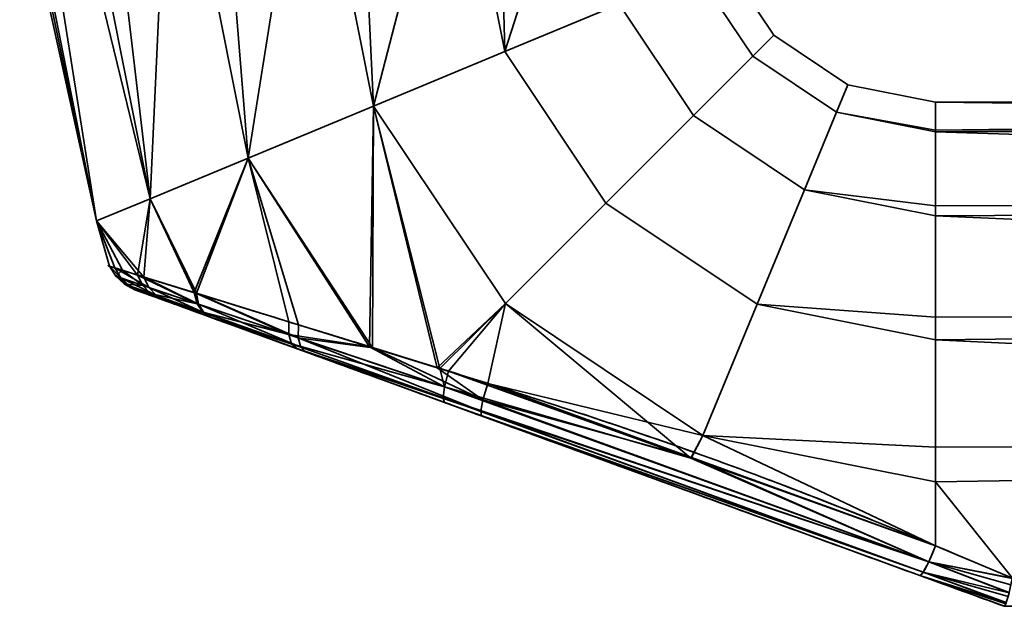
# Model space of a CAD drawing. Header units: millimetres. Extents: x -603 to 3703, y -121 to 193.
# Tile 19 of 256: x -369 to -326, y -121 to -95. Entities that reach past the tile are written whole.
import ezdxf

# ---------------------------------------------------------------- set-up
doc = ezdxf.new("R2010")
doc.units = ezdxf.units.MM
doc.layers.add('151', color=7, linetype='Continuous', true_color=0xffffff)

# ---------------------------------------------------------------- blocks, each defined once
blk = doc.blocks.new('UG_SURFACE_002')
at = {"layer": '151', "color": 35, "linetype": 'Continuous', "lineweight": 35}
for points in [[(-365.652, -104.182, 1085.881), (-365.652, -104.182, 1092.119), (-369, -89, 1089)], [(-365.652, -104.182, 1092.119), (-368.836, -89, 1090.559), (-369, -89, 1089)], [(-369, -89, 1089), (-368.672, -89, 1085.881), (-365.652, -104.182, 1085.881)], [(-365.652, -104.182, 1092.119), (-368.672, -89, 1092.119), (-368.836, -89, 1090.559)], [(-365.652, -104.182, 1085.881), (-368.672, -89, 1085.881), (-368.041, -89, 1084.465)], [(-366.766, -89, 1096.4), (-368.672, -89, 1092.119), (-365.652, -104.182, 1092.119), (-363.308, -103.211, 1097.817)], [(-368.041, -89, 1084.465), (-366.135, -89, 1080.183), (-363.308, -103.211, 1080.183), (-365.652, -104.182, 1085.881)], [(-363.308, -103.211, 1097.817), (-366.135, -89, 1097.817), (-366.766, -89, 1096.4)], [(-363.308, -103.211, 1080.183), (-366.135, -89, 1080.183), (-364.983, -89, 1079.146)], [(-362.652, -89, 1100.953), (-366.135, -89, 1097.817), (-363.308, -103.211, 1097.817)], [(-364.983, -89, 1079.146), (-361.5, -89, 1076.01), (-359.026, -101.437, 1076.01), (-363.308, -103.211, 1080.183)], [(-363.308, -103.211, 1097.817), (-359.026, -101.437, 1101.99), (-361.5, -89, 1101.99), (-362.652, -89, 1100.953)], [(-359.026, -101.437, 1076.01), (-361.5, -89, 1076.01), (-360.025, -89, 1075.53)], [(-357.043, -89, 1103.439), (-361.5, -89, 1101.99), (-359.026, -101.437, 1101.99)], [(-360.025, -89, 1075.53), (-355.568, -89, 1074.082), (-353.546, -99.167, 1074.082), (-359.026, -101.437, 1076.01)], [(-359.026, -101.437, 1101.99), (-353.546, -99.167, 1103.918), (-355.568, -89, 1103.918), (-357.043, -89, 1103.439)], [(-353.546, -99.167, 1074.082), (-355.568, -89, 1074.082), (-354.026, -89, 1074.244)], [(-350.907, -89, 1103.428), (-355.568, -89, 1103.918), (-353.546, -99.167, 1103.918)], [(-354.026, -89, 1074.244), (-349.365, -89, 1074.734), (-347.815, -96.793, 1074.734), (-353.546, -99.167, 1074.082)], [(-353.546, -99.167, 1103.918), (-347.815, -96.793, 1103.266), (-349.365, -89, 1103.266), (-350.907, -89, 1103.428)], [(-347.815, -96.793, 1074.734), (-349.365, -89, 1074.734), (-348.022, -89, 1075.51)], [(-345.306, -89, 1100.923), (-349.365, -89, 1103.266), (-347.815, -96.793, 1103.266)], [(-348.022, -89, 1075.51), (-343.963, -89, 1077.853), (-342.824, -94.726, 1077.853), (-347.815, -96.793, 1074.734)], [(-347.815, -96.793, 1103.266), (-342.824, -94.726, 1100.147), (-343.963, -89, 1100.147), (-345.306, -89, 1100.923)], [(-338.239, -92.827, 1089), (-336.071, -96.071, 1089), (-336.988, -96.988, 1082.899), (-339.437, -93.323, 1082.899)], [(-339.437, -93.323, 1095.101), (-336.988, -96.988, 1095.101), (-336.071, -96.071, 1089), (-338.239, -92.827, 1089)], [(-339.437, -93.323, 1082.899), (-336.988, -96.988, 1082.899), (-339.58, -99.58, 1077.853), (-342.824, -94.726, 1077.853)], [(-342.824, -94.726, 1100.147), (-339.58, -99.58, 1100.147), (-336.988, -96.988, 1095.101), (-339.437, -93.323, 1095.101)], [(-342.824, -94.726, 1077.853), (-339.58, -99.58, 1077.853), (-343.4, -103.4, 1074.734), (-347.815, -96.793, 1074.734)], [(-347.815, -96.793, 1103.266), (-343.4, -103.4, 1103.266), (-339.58, -99.58, 1100.147), (-342.824, -94.726, 1100.147)], [(-336.071, -96.071, 1089), (-332.827, -98.239, 1089), (-333.323, -99.437, 1082.899), (-336.988, -96.988, 1082.899)], [(-336.988, -96.988, 1095.101), (-333.323, -99.437, 1095.101), (-332.827, -98.239, 1089), (-336.071, -96.071, 1089)], [(-347.815, -96.793, 1074.734), (-343.4, -103.4, 1074.734), (-347.786, -107.786, 1074.082), (-353.546, -99.167, 1074.082)], [(-353.546, -99.167, 1103.918), (-347.786, -107.786, 1103.918), (-343.4, -103.4, 1103.266), (-347.815, -96.793, 1103.266)], [(-336.988, -96.988, 1082.899), (-333.323, -99.437, 1082.899), (-334.726, -102.824, 1077.853), (-339.58, -99.58, 1077.853)], [(-339.58, -99.58, 1100.147), (-334.726, -102.824, 1100.147), (-333.323, -99.437, 1095.101), (-336.988, -96.988, 1095.101)], [(-333.323, -99.437, 1082.899), (-332.827, -98.239, 1089), (-329, -99, 1089), (-329, -100.218, 1083.27)], [(-329, -100.218, 1094.73), (-329, -99, 1089), (-332.827, -98.239, 1089), (-333.323, -99.437, 1095.101)], [(-353.546, -99.167, 1103.918), (-359.026, -101.437, 1101.99), (-353.592, -109.716, 1101.839)], [(-353.726, -109.671, 1076.138), (-359.026, -101.437, 1076.01), (-353.546, -99.167, 1074.082)], [(-350.651, -110.62, 1075.135), (-353.726, -109.671, 1076.138), (-353.546, -99.167, 1074.082)], [(-353.546, -99.167, 1103.918), (-353.592, -109.716, 1101.839), (-350.761, -110.593, 1102.64)], [(-353.546, -99.167, 1074.082), (-347.786, -107.786, 1074.082), (-350.651, -110.62, 1075.135)], [(-350.761, -110.593, 1102.64), (-347.786, -107.786, 1103.918), (-353.546, -99.167, 1103.918)], [(-231, -100.144, 1083.254), (-329, -100.218, 1083.27), (-329, -99, 1089)], [(-231, -99, 1089), (-329, -99, 1089), (-329, -100.218, 1094.73)], [(-329, -100.218, 1094.73), (-231, -100.144, 1094.746), (-231, -99, 1089)], [(-329, -99, 1089), (-231, -99, 1089), (-231, -100.144, 1083.254)], [(-339.58, -99.58, 1077.853), (-334.726, -102.824, 1077.853), (-336.793, -107.815, 1074.734), (-343.4, -103.4, 1074.734)], [(-343.4, -103.4, 1103.266), (-336.793, -107.815, 1103.266), (-334.726, -102.824, 1100.147), (-339.58, -99.58, 1100.147)], [(-334.726, -102.824, 1077.853), (-333.323, -99.437, 1082.899), (-329, -100.297, 1082.899), (-329, -103.516, 1078.467)], [(-329, -103.516, 1099.532), (-329, -100.297, 1095.101), (-333.323, -99.437, 1095.101), (-334.726, -102.824, 1100.147)], [(-333.323, -99.437, 1095.101), (-329, -100.297, 1095.101), (-329, -100.218, 1094.73)], [(-329, -100.218, 1083.27), (-329, -100.297, 1082.899), (-333.323, -99.437, 1082.899)], [(-329, -100.297, 1082.899), (-231, -100.144, 1083.254), (-231, -103.402, 1078.385)], [(-231, -100.144, 1094.746), (-329, -100.218, 1094.73), (-329, -100.297, 1095.101)], [(-329, -100.297, 1095.101), (-231, -103.402, 1099.615), (-231, -100.144, 1094.746)], [(-329, -100.297, 1082.899), (-329, -100.218, 1083.27), (-231, -100.144, 1083.254)], [(-231, -103.402, 1078.385), (-329, -103.516, 1078.467), (-329, -100.297, 1082.899)], [(-329, -100.297, 1095.101), (-329, -103.516, 1099.532), (-231, -103.402, 1099.615)], [(-359.026, -101.437, 1101.99), (-363.308, -103.211, 1097.817), (-361.283, -107.34, 1097.813)], [(-361.387, -107.308, 1080.278), (-363.308, -103.211, 1080.183), (-359.026, -101.437, 1076.01)], [(-359.026, -101.437, 1076.01), (-357.241, -108.586, 1077.285), (-361.387, -107.308, 1080.278)], [(-361.283, -107.34, 1097.813), (-356.82, -108.716, 1100.926), (-359.026, -101.437, 1101.99)], [(-359.026, -101.437, 1076.01), (-353.726, -109.671, 1076.138), (-357.241, -108.586, 1077.285)], [(-356.82, -108.716, 1100.926), (-353.592, -109.716, 1101.839), (-359.026, -101.437, 1101.99)], [(-336.793, -107.815, 1074.734), (-334.726, -102.824, 1077.853), (-329, -103.963, 1077.853), (-329, -108.376, 1075.305)], [(-329, -108.376, 1102.695), (-329, -103.963, 1100.147), (-334.726, -102.824, 1100.147), (-336.793, -107.815, 1103.266)], [(-334.726, -102.824, 1100.147), (-329, -103.963, 1100.147), (-329, -103.516, 1099.532)], [(-329, -103.516, 1078.467), (-329, -103.963, 1077.853), (-334.726, -102.824, 1077.853)], [(-365.652, -104.182, 1085.881), (-363.308, -103.211, 1080.183), (-363.858, -106.541, 1083.674)], [(-363.576, -106.629, 1094.854), (-363.308, -103.211, 1097.817), (-365.652, -104.182, 1092.119)], [(-363.308, -103.211, 1080.183), (-361.387, -107.308, 1080.278), (-363.858, -106.541, 1083.674)], [(-363.576, -106.629, 1094.854), (-361.325, -107.327, 1097.784), (-363.308, -103.211, 1097.817)], [(-361.325, -107.327, 1097.784), (-361.283, -107.34, 1097.813), (-363.308, -103.211, 1097.817)], [(-343.4, -103.4, 1074.734), (-336.793, -107.815, 1074.734), (-339.167, -113.546, 1074.082), (-347.786, -107.786, 1074.082)], [(-347.786, -107.786, 1103.918), (-339.167, -113.546, 1103.918), (-336.793, -107.815, 1103.266), (-343.4, -103.4, 1103.266)], [(-329, -103.963, 1077.853), (-231, -103.402, 1078.385), (-231, -108.277, 1075.135)], [(-231, -108.277, 1102.865), (-231, -103.402, 1099.615), (-329, -103.963, 1100.147)], [(-231, -103.402, 1099.615), (-329, -103.516, 1099.532), (-329, -103.963, 1100.147)], [(-329, -103.963, 1077.853), (-329, -103.516, 1078.467), (-231, -103.402, 1078.385)], [(-231, -108.277, 1075.135), (-329, -108.376, 1075.305), (-329, -103.963, 1077.853)], [(-329, -103.963, 1100.147), (-329, -108.376, 1102.695), (-231, -108.277, 1102.865)], [(-365.652, -104.182, 1092.119), (-365.652, -104.182, 1085.881), (-365.084, -106.158, 1087.843)], [(-365.652, -104.182, 1085.881), (-364.516, -106.335, 1085.914), (-365.084, -106.158, 1087.843)], [(-365.652, -104.182, 1092.119), (-364.85, -106.231, 1091.582), (-363.576, -106.629, 1094.854)], [(-365.084, -106.158, 1087.843), (-364.85, -106.231, 1091.582), (-365.652, -104.182, 1092.119)], [(-363.858, -106.541, 1083.674), (-364.516, -106.335, 1085.914), (-365.652, -104.182, 1085.881)], [(-364.805, -106.594, 1087.889), (-365.084, -106.158, 1087.843), (-364.516, -106.335, 1085.914)], [(-365.084, -106.158, 1087.843), (-364.805, -106.594, 1087.889), (-364.581, -106.67, 1091.481)], [(-364.581, -106.67, 1091.481), (-364.85, -106.231, 1091.582), (-365.084, -106.158, 1087.843)], [(-364.85, -106.231, 1091.582), (-364.581, -106.67, 1091.481), (-363.357, -107.084, 1094.63)], [(-363.357, -107.084, 1094.63), (-363.576, -106.629, 1094.854), (-364.85, -106.231, 1091.582)], [(-363.628, -106.992, 1083.879), (-364.805, -106.594, 1087.889), (-364.516, -106.335, 1085.914)], [(-364.805, -106.594, 1087.889), (-364.425, -106.943, 1087.941), (-364.209, -107.02, 1091.364)], [(-364.209, -107.02, 1091.364), (-364.581, -106.67, 1091.481), (-364.805, -106.594, 1087.889)], [(-364.425, -106.943, 1087.941), (-364.805, -106.594, 1087.889), (-363.628, -106.992, 1083.879)], [(-364.516, -106.335, 1085.914), (-363.858, -106.541, 1083.674), (-363.628, -106.992, 1083.879)], [(-363.858, -106.541, 1083.674), (-361.387, -107.308, 1080.278), (-361.25, -107.795, 1080.602)], [(-361.25, -107.795, 1080.602), (-363.628, -106.992, 1083.879), (-363.858, -106.541, 1083.674)], [(-363.576, -106.629, 1094.854), (-363.357, -107.084, 1094.63), (-361.191, -107.815, 1097.458)], [(-361.191, -107.815, 1097.458), (-361.325, -107.327, 1097.784), (-363.576, -106.629, 1094.854)], [(-364.581, -106.67, 1091.481), (-364.209, -107.02, 1091.364), (-363.03, -107.441, 1094.363)], [(-363.03, -107.441, 1094.363), (-363.357, -107.084, 1094.63), (-364.581, -106.67, 1091.481)], [(-363.628, -106.992, 1083.879), (-363.291, -107.348, 1084.121), (-364.425, -106.943, 1087.941)], [(-364.209, -107.02, 1091.364), (-364.425, -106.943, 1087.941), (-363.967, -107.181, 1087.998)], [(-363.967, -107.181, 1087.998), (-364.425, -106.943, 1087.941), (-363.291, -107.348, 1084.121)], [(-363.03, -107.441, 1094.363), (-364.209, -107.02, 1091.364), (-363.758, -107.257, 1091.238)], [(-363.967, -107.181, 1087.998), (-363.758, -107.257, 1091.238), (-364.209, -107.02, 1091.364)], [(-363.291, -107.348, 1084.121), (-363.628, -106.992, 1083.879), (-361.25, -107.795, 1080.602)], [(-363.291, -107.348, 1084.121), (-362.872, -107.58, 1084.384), (-363.967, -107.181, 1087.998)], [(-363.758, -107.257, 1091.238), (-363.967, -107.181, 1087.998), (-362.872, -107.58, 1084.384), (-360.654, -108.387, 1081.441)], [(-363.758, -107.257, 1091.238), (-362.619, -107.672, 1094.074), (-363.03, -107.441, 1094.363)], [(-360.654, -108.387, 1081.441), (-362.619, -107.672, 1094.074), (-363.758, -107.257, 1091.238)], [(-363.357, -107.084, 1094.63), (-363.03, -107.441, 1094.363), (-360.941, -108.186, 1097.056)], [(-360.941, -108.186, 1097.056), (-361.191, -107.815, 1097.458), (-363.357, -107.084, 1094.63)], [(-361.25, -107.795, 1080.602), (-360.999, -108.166, 1081.001), (-363.291, -107.348, 1084.121)], [(-362.872, -107.58, 1084.384), (-363.291, -107.348, 1084.121), (-360.999, -108.166, 1081.001)], [(-360.941, -108.186, 1097.056), (-363.03, -107.441, 1094.363), (-362.619, -107.672, 1094.074)], [(-361.387, -107.308, 1080.278), (-357.241, -108.586, 1077.285), (-357.244, -109.141, 1077.691)], [(-357.244, -109.141, 1077.691), (-361.25, -107.795, 1080.602), (-361.387, -107.308, 1080.278)], [(-361.283, -107.34, 1097.813), (-361.325, -107.327, 1097.784), (-361.191, -107.815, 1097.458)], [(-361.283, -107.34, 1097.813), (-361.191, -107.815, 1097.458), (-356.836, -109.278, 1100.516)], [(-356.836, -109.278, 1100.516), (-356.82, -108.716, 1100.926), (-361.283, -107.34, 1097.813)], [(-360.999, -108.166, 1081.001), (-360.654, -108.387, 1081.441), (-362.872, -107.58, 1084.384)], [(-362.619, -107.672, 1094.074), (-360.598, -108.407, 1096.613), (-360.941, -108.186, 1097.056)], [(-360.598, -108.407, 1096.613), (-362.619, -107.672, 1094.074), (-356.899, -109.754, 1078.847)], [(-360.654, -108.387, 1081.441), (-356.899, -109.754, 1078.847), (-362.619, -107.672, 1094.074)], [(-360.999, -108.166, 1081.001), (-361.25, -107.795, 1080.602), (-357.244, -109.141, 1077.691)], [(-361.191, -107.815, 1097.458), (-360.941, -108.186, 1097.056), (-356.729, -109.687, 1099.964)], [(-356.729, -109.687, 1099.964), (-356.836, -109.278, 1100.516), (-361.191, -107.815, 1097.458)], [(-347.786, -107.786, 1103.918), (-350.761, -110.593, 1102.64), (-348.559, -111.275, 1103.263)], [(-350.272, -110.737, 1075.011), (-350.651, -110.62, 1075.135), (-347.786, -107.786, 1074.082)], [(-339.691, -114.529, 1074.83), (-350.272, -110.737, 1075.011), (-347.786, -107.786, 1074.082)], [(-339.167, -113.546, 1103.918), (-347.786, -107.786, 1103.918), (-348.559, -111.275, 1103.263)], [(-347.786, -107.786, 1074.082), (-339.167, -113.546, 1074.082), (-339.691, -114.529, 1074.83)], [(-339.167, -113.546, 1074.082), (-336.793, -107.815, 1074.734), (-329, -109.365, 1074.734), (-329, -114.051, 1074.242)], [(-329, -114.051, 1103.758), (-329, -109.365, 1103.266), (-336.793, -107.815, 1103.266), (-339.167, -113.546, 1103.918)], [(-336.793, -107.815, 1103.266), (-329, -109.365, 1103.266), (-329, -108.376, 1102.695)], [(-329, -108.376, 1075.305), (-329, -109.365, 1074.734), (-336.793, -107.815, 1074.734)], [(-357.244, -109.141, 1077.691), (-357.125, -109.546, 1078.233), (-360.999, -108.166, 1081.001)], [(-360.654, -108.387, 1081.441), (-360.999, -108.166, 1081.001), (-357.125, -109.546, 1078.233)], [(-356.729, -109.687, 1099.964), (-360.941, -108.186, 1097.056), (-360.598, -108.407, 1096.613)], [(-329, -109.365, 1074.734), (-231, -108.277, 1075.135), (-231, -114.025, 1074)], [(-231, -114.025, 1104), (-231, -108.277, 1102.865), (-329, -109.365, 1103.266)], [(-231, -108.277, 1102.865), (-329, -108.376, 1102.695), (-329, -109.365, 1103.266)], [(-329, -109.365, 1074.734), (-329, -108.376, 1075.305), (-231, -108.277, 1075.135)], [(-357.125, -109.546, 1078.233), (-356.899, -109.754, 1078.847), (-360.654, -108.387, 1081.441)], [(-360.598, -108.407, 1096.613), (-356.515, -109.894, 1099.336), (-356.729, -109.687, 1099.964)], [(-356.899, -109.754, 1078.847), (-348.834, -112.689, 1101.362), (-356.515, -109.894, 1099.336), (-360.598, -108.407, 1096.613)], [(-357.244, -109.141, 1077.691), (-357.241, -108.586, 1077.285), (-353.726, -109.671, 1076.138)], [(-353.592, -109.716, 1101.839), (-356.82, -108.716, 1100.926), (-356.836, -109.278, 1100.516)], [(-353.726, -109.671, 1076.138), (-350.449, -111.419, 1075.427), (-357.244, -109.141, 1077.691)], [(-357.125, -109.546, 1078.233), (-357.244, -109.141, 1077.691), (-350.449, -111.419, 1075.427)], [(-350.449, -111.419, 1075.427), (-350.513, -111.9, 1076.085), (-357.125, -109.546, 1078.233)], [(-356.899, -109.754, 1078.847), (-357.125, -109.546, 1078.233), (-350.513, -111.9, 1076.085)], [(-356.836, -109.278, 1100.516), (-356.729, -109.687, 1099.964), (-348.864, -112.488, 1102.182)], [(-353.592, -109.716, 1101.839), (-356.836, -109.278, 1100.516), (-348.767, -111.986, 1102.857)], [(-348.864, -112.488, 1102.182), (-348.767, -111.986, 1102.857), (-356.836, -109.278, 1100.516)], [(-231, -114.025, 1074), (-329, -114.051, 1074.242), (-329, -109.365, 1074.734)], [(-329, -109.365, 1103.266), (-329, -114.051, 1103.758), (-231, -114.025, 1104)], [(-350.513, -111.9, 1076.085), (-350.451, -112.1, 1076.876), (-356.899, -109.754, 1078.847)], [(-356.899, -109.754, 1078.847), (-350.451, -112.1, 1076.876), (-348.834, -112.689, 1101.362)], [(-348.864, -112.488, 1102.182), (-356.729, -109.687, 1099.964), (-356.515, -109.894, 1099.336)], [(-356.515, -109.894, 1099.336), (-348.834, -112.689, 1101.362), (-348.864, -112.488, 1102.182)], [(-350.449, -111.419, 1075.427), (-353.726, -109.671, 1076.138), (-350.651, -110.62, 1075.135)], [(-348.767, -111.986, 1102.857), (-350.761, -110.593, 1102.64), (-353.592, -109.716, 1101.839)], [(-348.767, -111.986, 1102.857), (-348.559, -111.275, 1103.263), (-350.761, -110.593, 1102.64)], [(-350.651, -110.62, 1075.135), (-350.272, -110.737, 1075.011), (-350.449, -111.419, 1075.427)], [(-350.449, -111.419, 1075.427), (-350.272, -110.737, 1075.011), (-339.691, -114.529, 1074.83)], [(-339.655, -114.501, 1103.304), (-348.559, -111.275, 1103.263), (-348.767, -111.986, 1102.857)], [(-348.559, -111.275, 1103.263), (-339.655, -114.501, 1103.304), (-339.167, -113.546, 1103.918)], [(-350.513, -111.9, 1076.085), (-350.449, -111.419, 1075.427), (-329.297, -119.056, 1075.05)], [(-339.691, -114.529, 1074.83), (-329.297, -119.056, 1075.05), (-350.449, -111.419, 1075.427)], [(-329.297, -119.056, 1075.05), (-329.54, -119.517, 1075.73), (-350.513, -111.9, 1076.085)], [(-350.451, -112.1, 1076.876), (-350.513, -111.9, 1076.085), (-329.54, -119.517, 1075.73)], [(-329.54, -119.517, 1075.73), (-329.684, -119.659, 1076.562), (-350.451, -112.1, 1076.876)], [(-350.451, -112.1, 1076.876), (-329.684, -119.659, 1076.562), (-329.684, -119.659, 1101.438), (-348.834, -112.689, 1101.362)], [(-329.297, -119.056, 1102.95), (-348.767, -111.986, 1102.857), (-348.864, -112.488, 1102.182)], [(-339.655, -114.501, 1103.304), (-348.767, -111.986, 1102.857), (-329.297, -119.056, 1102.95)], [(-329.54, -119.517, 1102.27), (-348.864, -112.488, 1102.182), (-348.834, -112.689, 1101.362)], [(-348.864, -112.488, 1102.182), (-329.54, -119.517, 1102.27), (-329.297, -119.056, 1102.95)], [(-348.834, -112.689, 1101.362), (-329.684, -119.659, 1101.438), (-329.54, -119.517, 1102.27)], [(-329, -118.361, 1074.648), (-339.691, -114.529, 1074.83), (-339.167, -113.546, 1074.082)], [(-339.167, -113.546, 1103.918), (-339.655, -114.501, 1103.304), (-329, -118.361, 1103.352)], [(-339.167, -113.546, 1103.918), (-329, -115.568, 1103.918), (-329, -114.051, 1103.758)], [(-329, -118.361, 1103.352), (-329, -115.568, 1103.918), (-339.167, -113.546, 1103.918)], [(-339.167, -113.546, 1074.082), (-329, -115.568, 1074.082), (-329, -118.361, 1074.648)], [(-329, -114.051, 1074.242), (-329, -115.568, 1074.082), (-339.167, -113.546, 1074.082)], [(-231, -114.025, 1104), (-329, -115.568, 1103.918), (-325.647, -119.769, 1102.846)], [(-231, -114.025, 1104), (-329, -114.051, 1103.758), (-329, -115.568, 1103.918)], [(-325.647, -119.769, 1075.154), (-329, -115.568, 1074.082), (-231, -114.025, 1074)], [(-329, -115.568, 1074.082), (-329, -114.051, 1074.242), (-231, -114.025, 1074)], [(-339.691, -114.529, 1074.83), (-329, -118.361, 1074.648), (-329.297, -119.056, 1075.05)], [(-329.297, -119.056, 1102.95), (-329, -118.361, 1103.352), (-339.655, -114.501, 1103.304)], [(-329, -115.568, 1103.918), (-329, -118.361, 1103.352), (-325.647, -119.769, 1102.846)], [(-325.647, -119.769, 1075.154), (-329, -118.361, 1074.648), (-329, -115.568, 1074.082)], [(-325.647, -119.769, 1102.846), (-329, -118.361, 1103.352), (-329.297, -119.056, 1102.95)], [(-329.297, -119.056, 1075.05), (-329, -118.361, 1074.648), (-325.647, -119.769, 1075.154)], [(-325.794, -120.416, 1102.379), (-329.297, -119.056, 1102.95), (-329.54, -119.517, 1102.27)], [(-329.54, -119.517, 1075.73), (-329.297, -119.056, 1075.05), (-325.794, -120.416, 1075.621)], [(-329.297, -119.056, 1102.95), (-325.65, -119.783, 1102.84), (-325.647, -119.769, 1102.846)], [(-329.297, -119.056, 1102.95), (-325.79, -120.399, 1102.394), (-325.711, -120.067, 1102.692)], [(-325.711, -120.067, 1102.692), (-325.65, -119.783, 1102.84), (-329.297, -119.056, 1102.95)], [(-329.297, -119.056, 1102.95), (-325.794, -120.416, 1102.379), (-325.79, -120.399, 1102.394)], [(-329.297, -119.056, 1075.05), (-325.65, -119.783, 1075.16), (-325.711, -120.067, 1075.308)], [(-325.647, -119.769, 1075.154), (-325.65, -119.783, 1075.16), (-329.297, -119.056, 1075.05)], [(-325.711, -120.067, 1075.308), (-325.79, -120.399, 1075.607), (-329.297, -119.056, 1075.05)], [(-325.79, -120.399, 1075.607), (-325.794, -120.416, 1075.621), (-329.297, -119.056, 1075.05)], [(-325.919, -120.853, 1101.723), (-329.54, -119.517, 1102.27), (-329.684, -119.659, 1101.438)], [(-329.684, -119.659, 1076.562), (-329.54, -119.517, 1075.73), (-325.919, -120.853, 1076.277)], [(-329.54, -119.517, 1102.27), (-325.831, -120.566, 1102.244), (-325.794, -120.416, 1102.379)], [(-329.54, -119.517, 1102.27), (-325.913, -120.835, 1101.757), (-325.831, -120.566, 1102.244)], [(-329.54, -119.517, 1102.27), (-325.919, -120.853, 1101.723), (-325.913, -120.835, 1101.757)], [(-325.794, -120.416, 1075.621), (-325.831, -120.566, 1075.757), (-329.54, -119.517, 1075.73)], [(-325.831, -120.566, 1075.757), (-325.913, -120.835, 1076.243), (-329.54, -119.517, 1075.73)], [(-325.913, -120.835, 1076.243), (-325.919, -120.853, 1076.277), (-329.54, -119.517, 1075.73)], [(-329.684, -119.659, 1076.562), (-326, -121, 1077.051), (-326, -121, 1100.949), (-329.684, -119.659, 1101.438)], [(-329.684, -119.659, 1101.438), (-325.93, -120.888, 1101.66), (-325.919, -120.853, 1101.723)], [(-329.684, -119.659, 1101.438), (-325.998, -121, 1101), (-325.93, -120.888, 1101.66)], [(-329.684, -119.659, 1101.438), (-326, -121, 1100.949), (-325.998, -121, 1101)], [(-325.919, -120.853, 1076.277), (-325.93, -120.888, 1076.34), (-329.684, -119.659, 1076.562)], [(-325.93, -120.888, 1076.34), (-325.998, -121, 1077), (-329.684, -119.659, 1076.562)], [(-325.998, -121, 1077), (-326, -121, 1077.051), (-329.684, -119.659, 1076.562)], [(-231, -121, 1077), (-231, -121, 1101), (-326, -121, 1100.949), (-326, -121, 1077.051)], [(-231, -121, 1101), (-325.998, -121, 1101), (-326, -121, 1100.949)], [(-326, -121, 1077.051), (-325.998, -121, 1077), (-231, -121, 1077)]]:
    blk.add_3dface(points, dxfattribs=at)

msp = doc.modelspace()

# ---------------------------------------------------------------- linework, layer by layer
at = {"layer": '151', "color": 35, "linetype": 'Continuous', "lineweight": 35, "extrusion": (1, 0, 0)}
msp.add_arc((-114, 1089, -329), 15, 253.0972, 106.9028, dxfattribs=at)
at = {"layer": '151', "color": 35, "linetype": 'Continuous', "lineweight": 35, "extrusion": (0.934658, -0.340188, 0.103375)}
msp.add_arc((-223.201, 1098.589, -156.146), 2, 180, 254.1444, dxfattribs=at)
at = {"layer": '151', "color": 35, "linetype": 'Continuous', "lineweight": 35, "extrusion": (0.934658, -0.340188, -0.103375)}
msp.add_arc((-223.201, 1067.742, -381.297), 2, 105.8556, 180, dxfattribs=at)
at = {"layer": '151', "color": 35, "linetype": 'Continuous', "lineweight": 35, "extrusion": (0.387206, 0.921993, 0)}
for start_param, end_param in [(1.176005, 1.275787), (5.007398, 5.10718)]:
    msp.add_ellipse((-339.385, -114, 1089), major_axis=(35.717, -15), ratio=0.387206, start_param=start_param, end_param=end_param, dxfattribs=at)
at = {"layer": '151', "color": 35, "linetype": 'Continuous', "lineweight": 35, "extrusion": (-0.34202, -0.939693, 0)}
for start_param, end_param in [(1.165933, 1.275787), (5.007398, 5.117253)]:
    msp.add_ellipse((-340.069, -115.879, 1089), major_axis=(35.717, -13), ratio=0.34202, start_param=start_param, end_param=end_param, dxfattribs=at)
at = {"layer": '151', "color": 35, "linetype": 'Continuous', "lineweight": 35}
for points, knots in [([(-329, -118.361, 1074.648), (-330.746, -117.642, 1074.43), (-332.501, -116.935, 1074.318), (-336.03, -115.564, 1074.192), (-337.805, -114.901, 1074.176), (-343.163, -112.991, 1074.226), (-346.777, -111.827, 1074.358), (-352.138, -110.155, 1075.359), (-353.886, -109.617, 1075.83), (-357.255, -108.582, 1077.203), (-358.876, -108.084, 1078.114), (-361.008, -107.426, 1079.873), (-361.678, -107.218, 1080.534), (-362.862, -106.851, 1081.968), (-363.38, -106.69, 1082.744), (-364.247, -106.419, 1084.43), (-364.58, -106.316, 1085.311), (-365.029, -106.175, 1087.138), (-365.146, -106.139, 1088.1), (-365.134, -106.142, 1090.944), (-364.644, -106.296, 1092.833), (-362.887, -106.843, 1096.181), (-361.635, -107.232, 1097.627), (-358.777, -108.114, 1099.949), (-357.153, -108.613, 1100.848), (-353.776, -109.651, 1102.205), (-352.031, -110.188, 1102.666), (-348.477, -111.297, 1103.319), (-346.671, -111.87, 1103.509), (-343.093, -113.044, 1103.744), (-341.311, -113.651, 1103.792), (-337.765, -114.916, 1103.824), (-336.001, -115.574, 1103.808), (-332.491, -116.939, 1103.681), (-330.743, -117.644, 1103.57), (-329, -118.361, 1103.352)], [0, 0, 0, 0, 0.0625, 0.0625, 0.125, 0.125, 0.25, 0.25, 0.3125, 0.3125, 0.375, 0.375, 0.40625, 0.40625, 0.4375, 0.4375, 0.46875, 0.46875, 0.5, 0.5, 0.5625, 0.5625, 0.625, 0.625, 0.6875, 0.6875, 0.75, 0.75, 0.8125, 0.8125, 0.875, 0.875, 0.9375, 0.9375, 1, 1, 1, 1]), ([(-329.684, -119.659, 1101.438), (-333.02, -118.445, 1101.807), (-336.354, -117.231, 1101.853), (-343.023, -114.804, 1101.82), (-346.371, -113.585, 1101.735), (-351.346, -111.775, 1101), (-352.979, -111.18, 1100.648), (-356.159, -110.023, 1099.57), (-357.717, -109.456, 1098.833), (-360.492, -108.446, 1096.855), (-361.736, -107.993, 1095.592), (-363.522, -107.343, 1092.522), (-364.024, -107.16, 1090.753), (-364.016, -107.163, 1088.077), (-363.886, -107.211, 1087.174), (-363.405, -107.386, 1085.478), (-363.049, -107.515, 1084.658), (-361.71, -108.003, 1082.38), (-360.466, -108.456, 1081.12), (-357.685, -109.467, 1079.149), (-356.126, -110.035, 1078.416), (-352.945, -111.193, 1077.344), (-351.297, -111.793, 1076.991), (-346.318, -113.605, 1076.261), (-342.993, -114.815, 1076.18), (-336.341, -117.236, 1076.147), (-333.015, -118.447, 1076.193), (-329.684, -119.659, 1076.562)], [0, 0, 0, 0, 0.125, 0.125, 0.25, 0.25, 0.3125, 0.3125, 0.375, 0.375, 0.4375, 0.4375, 0.5, 0.5, 0.53125, 0.53125, 0.5625, 0.5625, 0.625, 0.625, 0.6875, 0.6875, 0.75, 0.75, 0.875, 0.875, 1, 1, 1, 1])]:
    msp.add_open_spline(points, degree=3, knots=knots, dxfattribs=at)

# ---------------------------------------------------------------- block references
msp.add_blockref('UG_SURFACE_002', (0, 0), dxfattribs=at)

doc.saveas('drawing.dxf')
